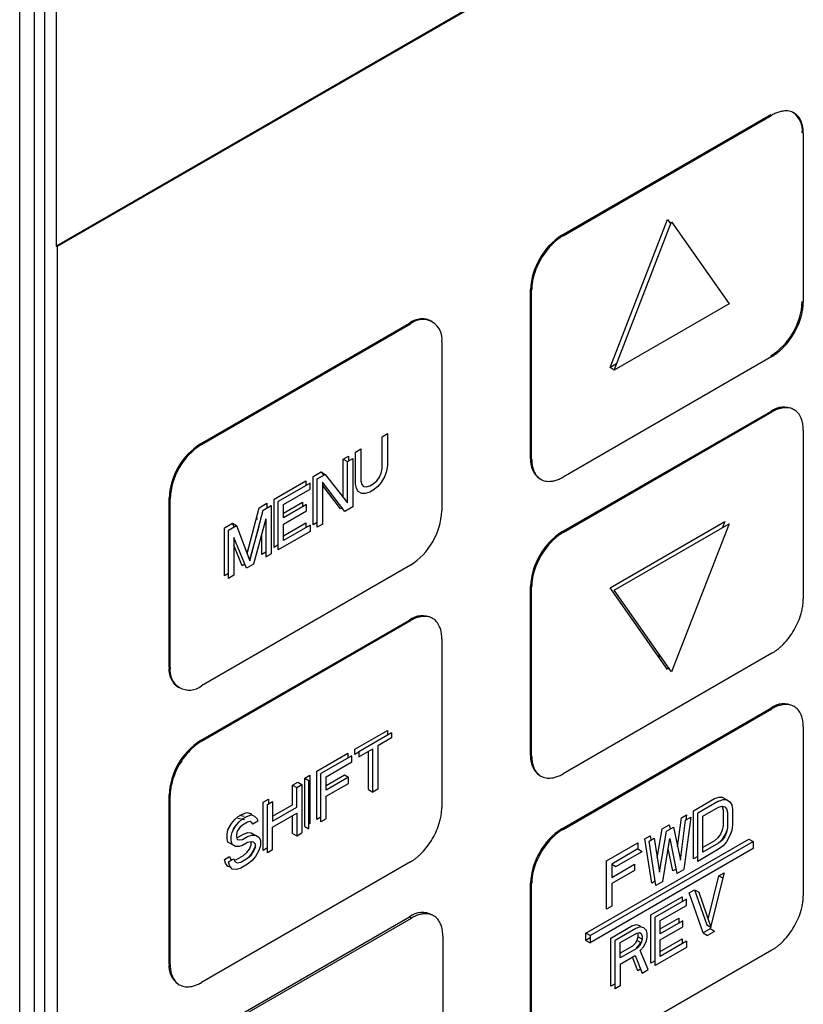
# Model space of a CAD drawing. Header units: millimetres. Extents: x 0 to 423, y 0 to 297.
# Tile 22 of 39: x 383 to 397, y 129 to 146. Entities that reach past the tile are written whole.
import ezdxf

# ---------------------------------------------------------------- set-up
doc = ezdxf.new("R2010")
doc.units = ezdxf.units.MM
doc.layers.add('实线', color=2, linetype='Continuous', lineweight=25)

msp = doc.modelspace()

# ---------------------------------------------------------------- linework, layer by layer
at = {"layer": '实线', "color": 2, "linetype": 'Continuous', "lineweight": 25, "true_color": 0xffff00}
for p, q in [((383.6564, 160.4765), (383.6564, 120.8743)), ((383.8331, 120.9764), (383.8331, 160.5786)), ((384.0276, 160.4663), (384.0276, 142.3187)), ((383.4089, 120.7314), (383.4089, 160.3337)), ((383.4107, 120.8141), (383.4107, 160.3971)), ((393.3242, 147.6855), (384.0276, 142.3187)), ((393.3418, 147.6753), (384.0453, 142.3085)), ((392.5836, 142.5016), (396.1191, 144.5426)), ((392.6013, 142.4914), (396.1368, 144.5324)), ((396.6671, 144.2262), (396.6671, 141.3683)), ((393.3968, 140.2611), (394.369, 142.767)), ((393.4675, 140.2203), (394.4397, 142.7262)), ((394.369, 142.767), (394.4248, 142.6877)), ((394.4397, 142.7262), (395.412, 141.3428)), ((384.0276, 142.3187), (384.0453, 142.3085)), ((384.0453, 142.3085), (384.0453, 121.1397)), ((392.0533, 138.7252), (392.0533, 141.5831)), ((392.0709, 138.715), (392.0709, 141.5729)), ((395.412, 141.3428), (393.4675, 140.2203)), ((386.4671, 138.9707), (390.0026, 141.0117)), ((386.4848, 138.9604), (390.0203, 141.0015)), ((390.5506, 140.6952), (390.5506, 137.8373)), ((396.1368, 140.4497), (392.6013, 138.4087)), ((393.5083, 140.3255), (393.3968, 140.2611)), ((393.4675, 140.2203), (393.3968, 140.2611)), ((392.5836, 137.4799), (396.1191, 139.5209)), ((392.6013, 137.4697), (396.1368, 139.5107)), ((396.1191, 139.5209), (396.1368, 139.5107)), ((389.5415, 139.092), (389.6314, 139.1439)), ((389.6314, 139.1439), (389.6314, 138.6053)), ((396.6671, 139.2045), (396.6671, 136.3466)), ((389.5415, 138.5534), (389.5415, 139.092)), ((386.2614, 138.804), (386.2614, 138.7745)), ((386.2839, 138.7988), (386.2839, 138.8272)), ((389.0919, 138.8324), (389.1818, 138.8843)), ((389.0919, 138.2938), (389.0919, 138.8324)), ((389.1818, 138.8843), (389.1818, 138.3457)), ((388.882, 138.7113), (388.972, 138.7632)), ((388.882, 138.0658), (388.882, 138.7113)), ((388.882, 138.7113), (388.9527, 138.6704)), ((388.9527, 138.6704), (389.0427, 138.7224)), ((388.9527, 137.9755), (388.9527, 138.6704)), ((388.972, 138.7632), (388.972, 138.6815)), ((389.0427, 138.7224), (389.0427, 137.9058)), ((388.3725, 138.4171), (388.5073, 138.495)), ((388.4432, 138.3763), (388.5781, 138.4541)), ((388.5073, 138.495), (388.5514, 138.4387)), ((388.5073, 138.495), (388.5781, 138.4541)), ((388.5781, 138.4541), (388.9527, 137.9755)), ((389.4965, 138.4058), (389.5265, 138.4752)), ((389.5265, 138.4752), (389.5415, 138.5534)), ((389.6164, 138.5098), (389.5864, 138.423)), ((389.6314, 138.6053), (389.6164, 138.5098)), ((387.713, 138.0364), (388.2526, 138.3479)), ((388.3233, 138.3071), (387.7837, 137.9956)), ((388.2526, 138.3479), (388.2526, 138.2662)), ((388.3233, 138.2028), (388.3233, 138.3071)), ((388.3725, 137.6005), (388.3725, 138.4171)), ((388.4432, 137.5597), (388.4432, 138.3763)), ((388.5331, 138.3239), (388.5331, 137.6116)), ((388.9078, 137.8279), (388.5331, 138.3239)), ((389.1068, 138.2156), (389.0919, 138.2938)), ((389.1818, 138.3457), (389.1968, 138.2849)), ((389.3317, 138.2585), (389.3916, 138.2931)), ((389.3916, 138.2931), (389.4516, 138.3451)), ((389.4516, 138.3451), (389.4965, 138.4058)), ((389.5265, 138.3189), (389.4665, 138.2495)), ((389.5864, 138.423), (389.5265, 138.3189)), ((387.8736, 137.9432), (388.3233, 138.2028)), ((388.8371, 137.8688), (388.5331, 138.2712)), ((389.1368, 138.1634), (389.1068, 138.2156)), ((389.1968, 138.1285), (389.1368, 138.1634)), ((389.1968, 138.2849), (389.2267, 138.2501)), ((389.2567, 138.1284), (389.1968, 138.1285)), ((389.2267, 138.2501), (389.2717, 138.2413)), ((389.3317, 138.1543), (389.2567, 138.1284)), ((389.2717, 138.2413), (389.3317, 138.2585)), ((389.3916, 138.1889), (389.3317, 138.1543)), ((389.4665, 138.2495), (389.3916, 138.1889)), ((385.9368, 135.1942), (385.9368, 138.0521)), ((385.9545, 135.184), (385.9545, 138.0419)), ((387.4582, 137.8893), (387.5931, 137.9672)), ((387.5931, 137.9672), (387.5931, 137.8855)), ((387.713, 137.2199), (387.713, 138.0364)), ((387.7837, 137.179), (387.7837, 137.9956)), ((387.8736, 137.799), (388.1926, 137.9832)), ((388.1926, 137.9832), (388.1926, 137.9015)), ((387.2562, 137.1169), (387.4582, 137.8893)), ((387.3041, 136.989), (387.5289, 137.8485)), ((387.5289, 137.8485), (387.6638, 137.9264)), ((387.6638, 137.9264), (387.6638, 137.1098)), ((387.8736, 137.7174), (387.8736, 137.9432)), ((388.2633, 137.9424), (387.8736, 137.7174)), ((387.8736, 137.6132), (388.2633, 137.8381)), ((388.2633, 137.8381), (388.2633, 137.9424)), ((388.8648, 137.8848), (388.8371, 137.8688)), ((389.0427, 137.9058), (388.9078, 137.8279)), ((386.8737, 137.5519), (387.0086, 137.6297)), ((387.0086, 137.6297), (387.0337, 137.5626)), ((387.0086, 137.6297), (387.0793, 137.5889)), ((387.5739, 137.7007), (387.3641, 136.9368)), ((387.4217, 137.7049), (387.4209, 137.6913)), ((387.4218, 137.7194), (387.4217, 137.7049)), ((387.5739, 137.7007), (387.5739, 137.0579)), ((387.8736, 137.4168), (388.2526, 137.6356)), ((388.2526, 137.6356), (388.2526, 137.5539)), ((388.4432, 137.6414), (388.3725, 137.6005)), ((393.3968, 136.5358), (395.3413, 137.6583)), ((395.3413, 137.6583), (395.3005, 137.5531)), ((386.8737, 136.7353), (386.8737, 137.5519)), ((386.9444, 137.5111), (387.0793, 137.5889)), ((386.9444, 136.6945), (386.9444, 137.5111)), ((387.0793, 137.5889), (387.3041, 136.989)), ((387.4564, 137.5712), (387.2997, 137.0008)), ((388.3233, 137.4905), (387.7837, 137.179)), ((387.8736, 137.3352), (387.8736, 137.6132)), ((388.3233, 137.5948), (387.8736, 137.3352)), ((388.3233, 137.5948), (388.3233, 137.4905)), ((388.5331, 137.6116), (388.4432, 137.5597)), ((392.6013, 137.4697), (392.5836, 137.4799)), ((393.4675, 136.495), (395.412, 137.6175)), ((395.412, 137.6175), (394.4397, 135.1116)), ((387.0343, 137.3892), (387.0343, 136.7464)), ((387.2442, 136.8676), (387.0343, 137.3892)), ((387.5032, 137.0987), (387.5032, 137.4433)), ((387.1734, 136.9084), (387.0343, 137.2543)), ((387.5739, 137.1395), (387.5032, 137.0987)), ((387.7837, 137.2607), (387.713, 137.2199)), ((387.5739, 137.0579), (387.6638, 137.1098)), ((390.0203, 136.9188), (386.4848, 134.8777)), ((387.2175, 136.9338), (387.1734, 136.9084)), ((387.3641, 136.9368), (387.2442, 136.8676)), ((386.9444, 136.7762), (386.8737, 136.7353)), ((387.0343, 136.7464), (386.9444, 136.6945)), ((392.0533, 133.7034), (392.0533, 136.5613)), ((392.0709, 133.6932), (392.0709, 136.5511)), ((394.369, 135.1524), (393.3968, 136.5358)), ((394.4397, 135.1116), (393.4675, 136.495)), ((386.4671, 133.9489), (390.0026, 135.9899)), ((386.4848, 133.9387), (390.0203, 135.9797)), ((390.0026, 135.9899), (390.0203, 135.9797)), ((390.5506, 135.6735), (390.5506, 132.8156)), ((396.1368, 135.428), (392.6013, 133.387)), ((394.2342, 135.4041), (394.2043, 135.3868)), ((394.2173, 135.3684), (394.2471, 135.3856)), ((394.384, 135.1909), (394.369, 135.1524)), ((385.995, 134.9726), (385.985, 134.9669)), ((392.5836, 132.4582), (396.1191, 134.4992)), ((392.6013, 132.448), (396.1368, 134.489)), ((396.1191, 134.4992), (396.1368, 134.489)), ((389.0769, 133.8021), (389.6314, 134.1221)), ((389.6314, 134.1221), (389.6314, 134.0405)), ((396.6671, 134.1827), (396.6671, 131.3248)), ((389.7021, 134.0813), (389.1477, 133.7612)), ((389.7021, 133.9945), (389.4687, 133.8597)), ((389.7021, 134.0813), (389.7021, 133.9945)), ((386.4848, 133.9387), (386.4671, 133.9489)), ((389.0769, 133.7152), (389.0769, 133.8021)), ((389.1477, 133.6744), (389.3811, 133.8091)), ((389.3811, 133.0795), (389.3811, 133.8091)), ((389.4687, 133.8597), (389.4687, 133.13)), ((388.4349, 133.4314), (388.9602, 133.7347)), ((389.0309, 133.6939), (388.5057, 133.3906)), ((388.9602, 133.7347), (388.9602, 133.653)), ((389.0309, 133.5896), (389.0309, 133.6939)), ((389.1477, 133.756), (389.0769, 133.7152)), ((389.1477, 133.7612), (389.1477, 133.6744)), ((389.3104, 133.1203), (389.3104, 133.7683)), ((388.5932, 133.3369), (389.0309, 133.5896)), ((388.2307, 133.3135), (388.3182, 133.3641)), ((388.2307, 132.497), (388.2307, 133.3135)), ((388.2307, 133.3135), (388.3014, 133.2727)), ((388.3182, 133.3641), (388.3182, 132.5475)), ((388.4349, 132.6149), (388.4349, 133.4314)), ((388.5057, 132.5741), (388.5057, 133.3906)), ((388.5932, 133.1927), (388.9019, 133.3709)), ((388.5932, 133.1111), (388.5932, 133.3369)), ((388.9726, 133.3301), (388.5932, 133.1111)), ((388.9019, 133.3709), (388.9726, 133.3301)), ((388.9726, 133.2258), (388.9726, 133.3301)), ((388.0264, 133.1956), (388.1139, 133.2461)), ((388.0264, 132.8655), (388.0264, 133.1956)), ((388.0264, 133.1956), (388.0971, 133.1548)), ((388.0971, 133.1548), (388.1846, 133.2053)), ((388.0971, 132.8247), (388.0971, 133.1548)), ((388.1139, 133.2461), (388.1846, 133.2053)), ((388.1846, 133.2053), (388.1846, 132.3888)), ((388.3014, 132.4562), (388.3014, 133.2727)), ((388.5932, 133.0068), (388.9726, 133.2258)), ((389.3104, 133.1203), (389.3811, 133.0795)), ((389.4687, 133.13), (389.3811, 133.0795)), ((385.9368, 130.1725), (385.9368, 133.0304)), ((385.9545, 130.1623), (385.9545, 133.0202)), ((387.5303, 132.9092), (387.6178, 132.9597)), ((387.6178, 132.9597), (387.6178, 132.8781)), ((388.5932, 132.6246), (388.5932, 133.0068)), ((394.8107, 132.764), (395.1641, 132.968)), ((395.1641, 132.968), (395.2377, 132.9931)), ((395.2377, 132.9931), (395.2966, 132.9924)), ((395.2966, 132.9924), (395.3555, 132.9569)), ((395.3555, 132.9569), (395.3584, 132.9517)), ((387.5303, 132.0927), (387.5303, 132.9092)), ((387.601, 132.8684), (387.6886, 132.9189)), ((387.601, 132.0518), (387.601, 132.8684)), ((387.6886, 132.9189), (387.6886, 132.5888)), ((387.6886, 132.6705), (388.0264, 132.8655)), ((387.6886, 132.5888), (388.0971, 132.8247)), ((395.2348, 132.9272), (394.8814, 132.7232)), ((394.9698, 132.67), (395.2348, 132.8229)), ((395.2348, 132.9272), (395.3084, 132.9523)), ((395.2348, 132.8229), (395.2937, 132.8396)), ((395.2936, 132.8395), (395.2966, 132.836)), ((395.2937, 132.8396), (395.3378, 132.8303)), ((395.2966, 132.836), (395.3113, 132.775)), ((395.3084, 132.9523), (395.3673, 132.9516)), ((395.3378, 132.8303), (395.3673, 132.7952)), ((395.3673, 132.9516), (395.4262, 132.9161)), ((395.3673, 132.7952), (395.382, 132.7342)), ((395.4262, 132.9161), (395.4556, 132.8636)), ((395.4556, 132.8636), (395.4703, 132.7852)), ((387.0488, 132.6139), (387.1072, 132.6649)), ((387.1004, 132.6369), (387.2146, 132.6148)), ((387.1072, 132.6649), (387.1801, 132.707)), ((387.1195, 132.573), (387.1779, 132.6241)), ((387.2044, 132.6656), (387.127, 132.683)), ((387.1779, 132.6241), (387.2508, 132.6662)), ((387.1801, 132.707), (387.2531, 132.7318)), ((387.2508, 132.6662), (387.3238, 132.691)), ((387.2531, 132.7318), (387.3114, 132.7134)), ((387.3114, 132.7134), (387.3381, 132.6865)), ((387.3238, 132.691), (387.3821, 132.6725)), ((387.3821, 132.6725), (387.4259, 132.6283)), ((387.4259, 132.6283), (387.4405, 132.5846)), ((387.6886, 132.4846), (388.0971, 132.7204)), ((388.0264, 132.379), (388.0264, 132.6796)), ((388.0971, 132.7204), (388.0971, 132.3382)), ((388.5057, 132.6557), (388.4349, 132.6149)), ((388.5932, 132.6246), (388.5057, 132.5741)), ((394.54, 132.1502), (394.6046, 132.645)), ((394.6046, 132.645), (394.6929, 132.696)), ((394.7636, 132.6552), (394.6459, 131.7707)), ((394.6753, 132.6042), (394.7636, 132.6552)), ((394.6929, 132.696), (394.6812, 132.6076)), ((394.8107, 131.9475), (394.8107, 132.764)), ((394.8814, 131.9067), (394.8814, 132.7232)), ((394.9698, 132.0619), (394.9698, 132.67)), ((395.3113, 132.775), (395.3113, 132.5144)), ((395.382, 132.7342), (395.382, 132.4736)), ((395.4703, 132.7852), (395.4703, 132.5246)), ((386.9321, 132.4422), (386.9904, 132.5454)), ((386.9904, 132.5454), (387.0488, 132.6139)), ((387.0028, 132.4014), (387.0611, 132.5046)), ((387.0196, 132.458), (387.0083, 132.4112)), ((387.0634, 132.518), (387.0196, 132.458)), ((387.0611, 132.5046), (387.1195, 132.573)), ((387.1072, 132.5607), (387.0634, 132.518)), ((387.1341, 132.4772), (387.0903, 132.4172)), ((387.1107, 132.5627), (387.1072, 132.5607)), ((387.1779, 132.5199), (387.1341, 132.4772)), ((387.2654, 132.5704), (387.1779, 132.5199)), ((387.3092, 132.5783), (387.2654, 132.5704)), ((387.3384, 132.5604), (387.3092, 132.5783)), ((387.353, 132.5341), (387.3384, 132.5604)), ((387.4405, 132.5846), (387.353, 132.5341)), ((387.6886, 132.1024), (387.6886, 132.4846)), ((388.2307, 132.497), (388.3014, 132.4562)), ((388.3182, 132.5475), (388.3014, 132.5378)), ((392.6013, 132.448), (392.5836, 132.4582)), ((394.1967, 131.9637), (394.2807, 132.458)), ((394.2807, 132.458), (394.3985, 132.526)), ((394.3514, 132.4172), (394.4692, 132.4852)), ((394.3985, 132.526), (394.4138, 132.4533)), ((394.4692, 132.4852), (394.587, 131.9278)), ((394.587, 131.9278), (394.6753, 132.6042)), ((395.3113, 132.5144), (395.2966, 132.4364)), ((395.382, 132.4736), (395.3673, 132.3956)), ((395.4703, 132.5246), (395.4556, 132.4292)), ((386.9175, 132.3643), (386.9321, 132.4422)), ((386.9175, 132.2948), (386.9175, 132.3643)), ((386.9321, 132.2338), (386.9175, 132.2948)), ((386.9882, 132.3235), (387.0028, 132.4014)), ((386.9882, 132.254), (386.9882, 132.3235)), ((387.0903, 132.4172), (387.0757, 132.3567)), ((387.0757, 132.3567), (387.0757, 132.3219)), ((387.0757, 132.3219), (387.0903, 132.2782)), ((387.0789, 132.3124), (387.1072, 132.3175)), ((387.1072, 132.3175), (387.1947, 132.368)), ((387.1779, 132.2766), (387.2654, 132.3272)), ((387.1947, 132.368), (387.2677, 132.3927)), ((387.2654, 132.3272), (387.3384, 132.3519)), ((387.2677, 132.3927), (387.326, 132.3917)), ((387.326, 132.3917), (387.3844, 132.3559)), ((387.3384, 132.3519), (387.3967, 132.3509)), ((387.3844, 132.3559), (387.3871, 132.351)), ((387.3967, 132.3509), (387.4551, 132.3151)), ((387.4551, 132.3151), (387.4843, 132.2624)), ((388.0264, 132.379), (388.0971, 132.3382)), ((388.0971, 132.3382), (388.1846, 132.3888)), ((393.9862, 132.288), (394.0746, 132.339)), ((394.104, 131.5395), (393.9862, 132.288)), ((394.0569, 132.2472), (394.1453, 132.2982)), ((394.0746, 132.339), (394.0861, 132.2641)), ((394.1453, 132.2982), (394.2336, 131.7238)), ((394.2336, 131.7238), (394.3514, 132.4172)), ((394.2925, 131.5667), (394.4103, 132.2949)), ((394.4103, 132.2949), (394.5281, 131.7027)), ((395.223, 132.3071), (395.1641, 132.2557)), ((395.2671, 132.3673), (395.223, 132.3071)), ((395.2966, 132.4364), (395.2671, 132.3673)), ((395.3378, 132.3265), (395.2937, 132.2662)), ((395.3555, 132.3836), (395.2966, 132.2801)), ((395.3673, 132.3956), (395.3378, 132.3265)), ((395.3769, 132.4465), (395.3555, 132.3836)), ((395.4262, 132.3427), (395.3673, 132.2393)), ((395.4556, 132.4292), (395.4262, 132.3427)), ((386.9904, 132.198), (386.9321, 132.2338)), ((387.0028, 132.1929), (386.9882, 132.254)), ((387.0016, 132.1977), (386.9904, 132.198)), ((387.0611, 132.1571), (387.0028, 132.1929)), ((387.1195, 132.1561), (387.0611, 132.1571)), ((387.0903, 132.2782), (387.1341, 132.2687)), ((387.1779, 132.1724), (387.1195, 132.1561)), ((387.1341, 132.2687), (387.1779, 132.2766)), ((387.2654, 132.2229), (387.1779, 132.1724)), ((387.3238, 132.2393), (387.2654, 132.2229)), ((387.2968, 132.1142), (387.326, 132.1832)), ((387.326, 132.2353), (387.323, 132.239)), ((387.3675, 132.2298), (387.3238, 132.2393)), ((387.326, 132.1832), (387.326, 132.2353)), ((387.3844, 132.13), (387.326, 132.0268)), ((387.3967, 132.1945), (387.3675, 132.2298)), ((387.3675, 132.0734), (387.3967, 132.1424)), ((387.3967, 132.1666), (387.3844, 132.13)), ((387.3967, 132.1424), (387.3967, 132.1945)), ((387.4843, 132.1756), (387.4551, 132.0892)), ((387.4843, 132.2624), (387.4843, 132.1756)), ((387.601, 132.1335), (387.5303, 132.0927)), ((392.9902, 130.6924), (395.7479, 132.2844)), ((393.0609, 130.6515), (395.8186, 132.2435)), ((395.8186, 132.1211), (393.0609, 130.5291)), ((393.3384, 131.9141), (393.8684, 132.2201)), ((393.8684, 132.2201), (393.8684, 132.1158)), ((394.1747, 131.4987), (394.0569, 132.2472)), ((394.4574, 131.7435), (394.3822, 132.1213)), ((395.1641, 132.2557), (394.9698, 132.1435)), ((395.2348, 132.2149), (394.9698, 132.0619)), ((395.2937, 132.2662), (395.2348, 132.2149)), ((395.3084, 132.1705), (395.2348, 132.1106)), ((395.2966, 132.2801), (395.2583, 132.2354)), ((395.3673, 132.2393), (395.3084, 132.1705)), ((395.7479, 132.2844), (395.8186, 132.2435)), ((395.8186, 132.2435), (395.8186, 132.1211)), ((386.8737, 131.9395), (386.9612, 131.99)), ((386.9612, 131.99), (386.9758, 131.9463)), ((387.078, 131.9358), (387.1947, 132.0032)), ((387.1487, 131.895), (387.2654, 131.9623)), ((387.1947, 132.0032), (387.2531, 132.0542)), ((387.2531, 132.0542), (387.2968, 132.1142)), ((387.2654, 131.9623), (387.3238, 132.0134)), ((387.326, 132.0268), (387.2875, 131.9816)), ((387.3238, 132.0134), (387.3675, 132.0734)), ((387.3967, 131.986), (387.3384, 131.9176)), ((387.4551, 132.0892), (387.3967, 131.986)), ((387.6886, 132.1024), (387.601, 132.0518)), ((393.8684, 132.1158), (393.4268, 131.8608)), ((393.4975, 131.82), (393.9392, 132.075)), ((393.8684, 132.1158), (393.9392, 132.075)), ((394.8814, 131.9883), (394.8107, 131.9475)), ((395.2348, 132.1106), (394.8814, 131.9067)), ((390.0203, 131.897), (386.4848, 129.856)), ((386.8883, 131.8784), (386.8737, 131.9395)), ((386.9321, 131.8168), (386.8883, 131.8784)), ((386.9783, 131.8105), (386.9321, 131.8168)), ((386.9444, 131.8986), (387.032, 131.9492)), ((386.959, 131.8376), (386.9444, 131.8986)), ((387.0028, 131.776), (386.959, 131.8376)), ((386.9758, 131.9463), (387.0006, 131.9311)), ((387.032, 131.9492), (387.0465, 131.9055)), ((387.04, 131.9251), (387.078, 131.9358)), ((387.0465, 131.9055), (387.0903, 131.8786)), ((387.1487, 131.7907), (387.0757, 131.766)), ((387.0903, 131.8786), (387.1487, 131.895)), ((387.2654, 131.8581), (387.1487, 131.7907)), ((387.3384, 131.9176), (387.2654, 131.8581)), ((393.3384, 131.0975), (393.3384, 131.9141)), ((393.4268, 131.8608), (393.4268, 131.635)), ((393.4268, 131.8608), (393.4975, 131.82)), ((393.4268, 131.635), (393.8096, 131.856)), ((393.8096, 131.856), (393.8096, 131.7517)), ((387.0757, 131.766), (387.0028, 131.776)), ((393.8096, 131.7517), (393.4268, 131.5307)), ((394.5135, 131.7759), (394.4574, 131.7435)), ((394.5281, 131.7027), (394.6459, 131.7707)), ((395.0559, 130.9272), (395.2387, 131.6638)), ((395.1031, 130.7915), (395.3094, 131.623)), ((395.2387, 131.6638), (395.3272, 131.7149)), ((395.2387, 131.6638), (395.3094, 131.623)), ((395.3272, 131.7149), (395.305, 131.6255)), ((392.0533, 128.6817), (392.0533, 131.5396)), ((392.0709, 128.6715), (392.0709, 131.5294)), ((393.4268, 131.5307), (393.4268, 131.1485)), ((394.1629, 131.5735), (394.104, 131.5395)), ((394.2925, 131.5667), (394.1747, 131.4987)), ((394.089, 131.0001), (394.6196, 131.3064)), ((394.6196, 131.3064), (394.6196, 131.2248)), ((394.7375, 131.3745), (394.826, 131.4255)), ((394.9734, 130.6941), (394.7375, 131.3745)), ((394.826, 131.4255), (395.0323, 130.8324)), ((394.826, 131.4255), (394.8967, 131.3847)), ((394.8967, 131.3847), (395.1031, 130.7915)), ((393.4268, 131.1485), (393.3384, 131.0975)), ((394.6903, 131.2656), (394.1597, 130.9592)), ((394.2481, 130.9061), (394.6903, 131.1613)), ((394.6903, 131.1613), (394.6903, 131.2656)), ((386.4671, 128.9272), (390.0026, 130.9682)), ((390.0026, 130.9682), (390.038, 130.9478)), ((394.089, 130.1835), (394.089, 131.0001)), ((394.1597, 130.1427), (394.1597, 130.9592)), ((386.5025, 128.9068), (390.038, 130.9478)), ((393.4109, 130.6086), (393.7647, 130.8129)), ((393.7647, 130.8129), (393.8384, 130.838)), ((393.9091, 130.7972), (393.8354, 130.772)), ((393.8384, 130.838), (393.8973, 130.8199)), ((393.8973, 130.8199), (393.9252, 130.7923)), ((393.968, 130.7791), (393.9091, 130.7972)), ((394.2481, 130.7618), (394.5607, 130.9423)), ((394.2481, 130.6802), (394.2481, 130.9061)), ((394.6314, 130.9015), (394.2481, 130.6802)), ((394.2481, 130.576), (394.6314, 130.7972)), ((394.5607, 130.9423), (394.5607, 130.8606)), ((394.6314, 130.7972), (394.6314, 130.9015)), ((395.0323, 130.8324), (395.1031, 130.7915)), ((395.0991, 130.7938), (395.0913, 130.7622)), ((390.5683, 130.6416), (390.5683, 127.7837)), ((392.9902, 130.5699), (392.9902, 130.6924)), ((393.0609, 130.6515), (392.9902, 130.6924)), ((393.0609, 130.6515), (393.0609, 130.5291)), ((393.8354, 130.772), (393.4816, 130.5678)), ((393.57, 130.532), (393.8501, 130.6937)), ((393.8501, 130.6937), (393.8943, 130.7018)), ((393.8679, 130.6292), (393.8531, 130.5686)), ((393.8629, 130.696), (393.8679, 130.6813)), ((393.8679, 130.6813), (393.8679, 130.6292)), ((393.9386, 130.5884), (393.8679, 130.6292)), ((393.8943, 130.7018), (393.9238, 130.6841)), ((393.9238, 130.6841), (393.9386, 130.6405)), ((393.9386, 130.6405), (393.9386, 130.5884)), ((394.0123, 130.7352), (393.968, 130.7791)), ((394.027, 130.6915), (394.0123, 130.7352)), ((394.0123, 130.5614), (394.027, 130.6221)), ((394.027, 130.6221), (394.027, 130.6915)), ((395.0913, 130.7622), (394.9734, 130.6941)), ((394.9734, 130.6941), (395.0441, 130.6533)), ((395.162, 130.7213), (395.0441, 130.6533)), ((395.162, 130.7213), (395.0913, 130.7622)), ((393.0609, 130.6107), (392.9902, 130.5699)), ((392.9902, 130.5699), (393.0609, 130.5291)), ((393.4109, 129.7921), (393.4109, 130.6086)), ((393.4816, 129.7513), (393.4816, 130.5678)), ((393.57, 130.2714), (393.57, 130.532)), ((393.7794, 130.4739), (393.57, 130.353)), ((393.8236, 130.5168), (393.7794, 130.4739)), ((393.8531, 130.5686), (393.8236, 130.5168)), ((393.8973, 130.5072), (393.8384, 130.4384)), ((393.8943, 130.476), (393.8501, 130.4331)), ((393.9238, 130.5277), (393.8531, 130.5686)), ((393.9238, 130.5277), (393.8943, 130.476)), ((393.9105, 130.5355), (393.8973, 130.5072)), ((393.9091, 130.3976), (393.968, 130.4664)), ((393.9386, 130.5884), (393.9238, 130.5277)), ((393.9386, 130.5958), (393.9358, 130.5899)), ((393.968, 130.4664), (394.0123, 130.5614)), ((394.2481, 130.3796), (394.6196, 130.5941)), ((394.2481, 130.298), (394.2481, 130.576)), ((394.6903, 130.5533), (394.2481, 130.298)), ((394.6196, 130.5941), (394.6196, 130.5125)), ((394.6903, 130.5533), (394.6903, 130.449)), ((396.1368, 130.4063), (392.6013, 128.3653)), ((393.8501, 130.4331), (393.57, 130.2714)), ((393.57, 130.1672), (393.8206, 130.3118)), ((393.8206, 130.3118), (393.9386, 130.0151)), ((393.8384, 130.4384), (393.8424, 130.4286)), ((394.0417, 130.0746), (393.9091, 130.3976)), ((394.6903, 130.449), (394.1597, 130.1427)), ((393.57, 130.1672), (393.57, 129.8023)), ((393.8679, 130.0559), (393.7763, 130.2862)), ((394.1597, 130.2243), (394.089, 130.1835)), ((393.9122, 130.0815), (393.8679, 130.0559)), ((393.9386, 130.0151), (394.0417, 130.0746)), ((393.4816, 129.8329), (393.4109, 129.7921)), ((393.57, 129.8023), (393.4816, 129.7513))]:
    msp.add_line(p, q, dxfattribs=at)
for centre, radius, start, end in [((396.2694, 144.2725), 0.3818, 354.56916, 52.15633), ((393.2047, 141.5307), 1.1526, 122.60548, 177.39452), ((395.498, 141.4309), 1.1526, 302.60548, 357.39452), ((390.2193, 140.7288), 0.3563, 62.03838, 127.45115), ((390.2273, 140.7477), 0.3275, 350.78596, 129.20329), ((396.3357, 139.2384), 0.356, 61.85085, 127.46929), ((387.0882, 137.9997), 1.1526, 122.60548, 177.39452), ((387.1059, 137.9895), 1.1526, 122.60548, 177.39452), ((392.4197, 138.6844), 0.3687, 173.65258, 235.51964), ((389.3992, 137.8897), 1.1526, 302.60548, 357.39452), ((393.2047, 136.5089), 1.1526, 122.60548, 177.39452), ((390.2192, 135.7074), 0.356, 61.85085, 127.46929), ((386.3005, 135.1529), 0.3661, 173.52093, 236.98765), ((386.2778, 135.1315), 0.3275, 170.78596, 309.20329), ((396.3357, 134.2166), 0.356, 61.85085, 127.46929), ((387.0882, 132.978), 1.1526, 122.60548, 177.39452), ((392.4197, 133.6627), 0.3687, 173.65258, 235.51964), ((393.2047, 131.4872), 1.1526, 122.60548, 177.39452), ((390.2186, 130.6878), 0.3539, 60.5274, 127.59544), ((386.3033, 130.1317), 0.3687, 173.65258, 235.51964)]:
    msp.add_arc(centre, radius, start, end, dxfattribs=at)
for points in [[(396.6671, 144.2262), (396.6668, 144.2415), (396.6663, 144.272), (396.6616, 144.3151), (396.6542, 144.3561), (396.6437, 144.3946), (396.6228, 144.4508), (396.5833, 144.5165), (396.5144, 144.5739), (396.4301, 144.605), (396.3457, 144.6066), (396.2691, 144.5911), (396.2035, 144.5682), (396.1591, 144.5444), (396.1368, 144.5324)], [(392.6013, 142.4914), (392.5879, 142.4833), (392.5612, 142.4673), (392.5215, 142.439), (392.4823, 142.4078), (392.4437, 142.3735), (392.3846, 142.3151), (392.308, 142.2253), (392.2238, 142.0971), (392.1547, 141.96), (392.1112, 141.8373), (392.0862, 141.7344), (392.0733, 141.6512), (392.0717, 141.599), (392.0709, 141.5729)], [(396.1368, 140.4497), (396.1502, 140.4578), (396.1769, 140.4738), (396.2166, 140.5021), (396.2557, 140.5333), (396.2943, 140.5677), (396.3535, 140.626), (396.4301, 140.7158), (396.5143, 140.844), (396.5833, 140.9811), (396.6269, 141.1039), (396.6518, 141.2067), (396.6648, 141.2899), (396.6663, 141.3421), (396.6671, 141.3683)], [(396.6671, 139.2045), (396.6668, 139.2198), (396.6663, 139.2502), (396.6616, 139.2934), (396.6542, 139.3343), (396.6437, 139.3729), (396.6228, 139.4291), (396.5833, 139.4948), (396.5144, 139.5522), (396.4301, 139.5833), (396.3457, 139.5848), (396.2691, 139.5694), (396.2035, 139.5465), (396.1591, 139.5227), (396.1368, 139.5107)], [(392.0709, 138.715), (392.0712, 138.6997), (392.0718, 138.6692), (392.0764, 138.626), (392.0838, 138.5851), (392.0943, 138.5465), (392.1152, 138.4903), (392.1547, 138.4246), (392.2237, 138.3672), (392.3079, 138.3361), (392.3924, 138.3346), (392.469, 138.35), (392.5346, 138.3729), (392.579, 138.3967), (392.6013, 138.4087)], [(392.6013, 137.4697), (392.5879, 137.4616), (392.5612, 137.4456), (392.5215, 137.4173), (392.4823, 137.3861), (392.4437, 137.3517), (392.3846, 137.2934), (392.308, 137.2036), (392.2238, 137.0754), (392.1547, 136.9383), (392.1112, 136.8155), (392.0862, 136.7127), (392.0733, 136.6295), (392.0717, 136.5773), (392.0709, 136.5511)], [(396.1368, 135.428), (396.1502, 135.4361), (396.1769, 135.4521), (396.2166, 135.4804), (396.2557, 135.5116), (396.2943, 135.546), (396.3535, 135.6043), (396.4301, 135.6941), (396.5143, 135.8223), (396.5833, 135.9594), (396.6269, 136.0821), (396.6518, 136.185), (396.6648, 136.2682), (396.6663, 136.3204), (396.6671, 136.3466)], [(390.5506, 135.6735), (390.5504, 135.6888), (390.5498, 135.7193), (390.5452, 135.7625), (390.5377, 135.8034), (390.5273, 135.8419), (390.5063, 135.8982), (390.4669, 135.9638), (390.3979, 136.0212), (390.3137, 136.0523), (390.2292, 136.0539), (390.1526, 136.0384), (390.087, 136.0155), (390.0426, 135.9917), (390.0203, 135.9797)], [(396.6671, 134.1827), (396.6668, 134.198), (396.6663, 134.2285), (396.6616, 134.2717), (396.6542, 134.3126), (396.6437, 134.3511), (396.6228, 134.4074), (396.5833, 134.4731), (396.5144, 134.5305), (396.4301, 134.5615), (396.3457, 134.5631), (396.2691, 134.5477), (396.2035, 134.5248), (396.1591, 134.5009), (396.1368, 134.489)], [(386.4848, 133.9387), (386.4714, 133.9307), (386.4447, 133.9146), (386.405, 133.8863), (386.3658, 133.8551), (386.3272, 133.8208), (386.2681, 133.7625), (386.1915, 133.6727), (386.1073, 133.5444), (386.0383, 133.4073), (385.9947, 133.2846), (385.9698, 133.1818), (385.9568, 133.0985), (385.9552, 133.0464), (385.9545, 133.0202)], [(392.0709, 133.6932), (392.0712, 133.6779), (392.0718, 133.6474), (392.0764, 133.6043), (392.0838, 133.5633), (392.0943, 133.5248), (392.1152, 133.4686), (392.1547, 133.4029), (392.2237, 133.3455), (392.3079, 133.3144), (392.3924, 133.3129), (392.469, 133.3283), (392.5346, 133.3512), (392.579, 133.375), (392.6013, 133.387)], [(390.0203, 131.897), (390.0337, 131.9051), (390.0604, 131.9212), (390.1001, 131.9494), (390.1393, 131.9806), (390.1779, 132.015), (390.237, 132.0733), (390.3136, 132.1631), (390.3978, 132.2913), (390.4668, 132.4285), (390.5104, 132.5512), (390.5353, 132.654), (390.5483, 132.7372), (390.5499, 132.7894), (390.5506, 132.8156)], [(392.6013, 132.448), (392.5879, 132.4399), (392.5612, 132.4238), (392.5215, 132.3956), (392.4823, 132.3644), (392.4437, 132.33), (392.3846, 132.2717), (392.308, 132.1819), (392.2238, 132.0536), (392.1547, 131.9165), (392.1112, 131.7938), (392.0862, 131.691), (392.0733, 131.6077), (392.0717, 131.5556), (392.0709, 131.5294)], [(396.1368, 130.4063), (396.1502, 130.4143), (396.1769, 130.4304), (396.2166, 130.4587), (396.2557, 130.4898), (396.2943, 130.5242), (396.3535, 130.5825), (396.4301, 130.6723), (396.5143, 130.8006), (396.5833, 130.9377), (396.6269, 131.0604), (396.6518, 131.1632), (396.6648, 131.2465), (396.6663, 131.2986), (396.6671, 131.3248)], [(390.5683, 130.6416), (390.568, 130.6569), (390.5675, 130.6873), (390.5628, 130.7305), (390.5554, 130.7715), (390.5449, 130.81), (390.524, 130.8662), (390.4845, 130.9319), (390.4156, 130.9893), (390.3314, 131.0204), (390.2469, 131.0219), (390.1703, 131.0065), (390.1047, 130.9836), (390.0603, 130.9598), (390.038, 130.9478)], [(385.9545, 130.1623), (385.9547, 130.147), (385.9553, 130.1165), (385.9599, 130.0733), (385.9674, 130.0324), (385.9778, 129.9938), (385.9988, 129.9376), (386.0382, 129.8719), (386.1072, 129.8145), (386.1914, 129.7835), (386.2759, 129.7819), (386.3525, 129.7973), (386.4181, 129.8202), (386.4625, 129.8441), (386.4848, 129.856)]]:
    msp.add_open_spline(points, degree=3, knots=[0, 0, 0, 0, 0.0482774, 0.0961591, 0.1439201, 0.1918374, 0.2401856, 0.370003, 0.5000481, 0.6298656, 0.7599108, 0.8401054, 0.919707, 1, 1, 1, 1], dxfattribs=at)

doc.saveas('drawing.dxf')
